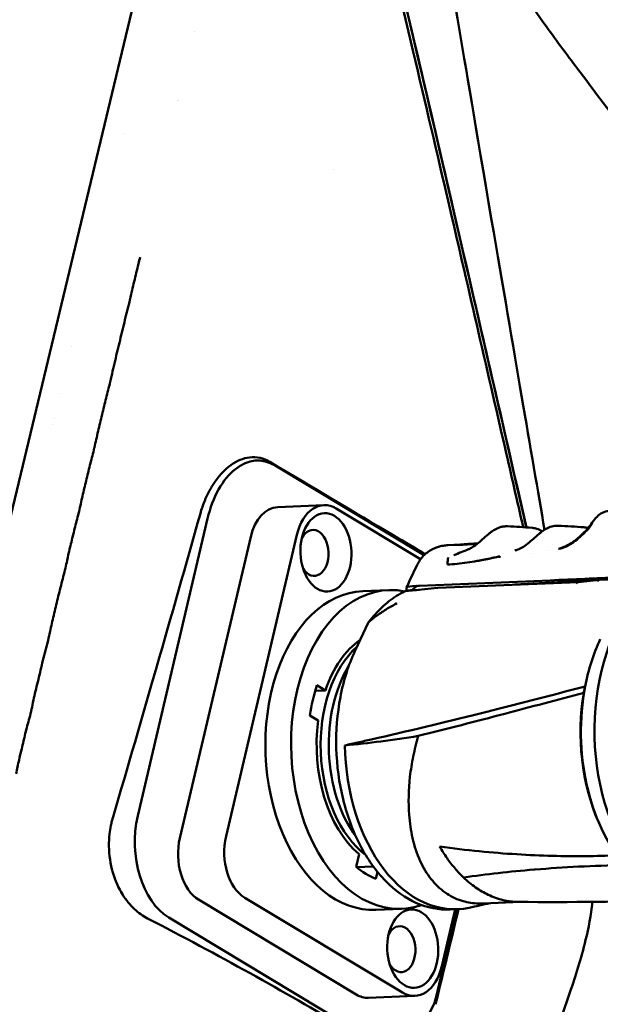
# Model space of a CAD drawing. Header units: millimetres. Extents: x 0 to 4686, y -120 to 1682.
# Tile 125 of 256: x 495 to 538, y 1357 to 1430. Entities that reach past the tile are written whole.
import ezdxf

# ---------------------------------------------------------------- set-up
doc = ezdxf.new("R2010")
doc.units = ezdxf.units.MM
doc.header["$LTSCALE"] = 2
doc.layers.add('Sichtbar (ISO)', color=7, linetype='Continuous', lineweight=50)

msp = doc.modelspace()

# ---------------------------------------------------------------- linework, layer by layer
at = {"layer": 'Sichtbar (ISO)'}
for p, q in [((504.3075, 1436.2478), (492.8209, 1388.401)), ((502.4138, 1421.6471), (502.4138, 1421.6471)), ((517.8625, 1418.939), (517.8626, 1418.9389)), ((497.6713, 1408.2451), (497.6713, 1408.2462)), ((497.0446, 1405.6379), (497.045, 1405.6379)), ((497.0675, 1405.7315), (497.0671, 1405.7315)), ((498.5248, 1405.8471), (498.5247, 1405.8471)), ((501.9791, 1405.8471), (501.978, 1405.8471)), ((497.6713, 1402.3566), (497.6713, 1402.3567)), ((495.8169, 1400.5297), (495.8174, 1400.5297)), ((497.2267, 1400.5297), (497.2267, 1400.5297)), ((495.7134, 1400.0994), (495.714, 1400.0994)), ((497.1218, 1400.0994), (497.1218, 1400.0994)), ((513.5518, 1397.0603), (524.5731, 1390.4278)), ((513.7542, 1393.9876), (517.1691, 1394.129)), ((524.3128, 1390.1306), (518.0778, 1393.8828)), ((503.402, 1371.1522), (508.5658, 1393.1279)), ((506.5135, 1369.4917), (511.7515, 1391.7829)), ((509.9285, 1369.6331), (515.1664, 1391.9243)), ((526.3609, 1391.1637), (526.8007, 1391.19)), ((527.2266, 1391.1398), (527.2266, 1391.1398)), ((527.2449, 1391.1897), (527.254, 1391.2145)), ((527.2494, 1391.1412), (527.2494, 1391.1412)), ((527.2675, 1391.1907), (527.2776, 1391.218)), ((527.3332, 1391.2219), (527.7144, 1391.2447)), ((528.6346, 1391.2882), (528.6347, 1391.2882)), ((528.6471, 1391.2987), (528.6469, 1391.2987)), ((528.6493, 1391.3007), (528.6494, 1391.3007)), ((526.7752, 1390.4354), (526.7748, 1390.4353)), ((532.579, 1390.5168), (532.579, 1390.5168)), ((533.7418, 1390.7541), (533.7418, 1390.7541)), ((524.0545, 1389.6996), (523.5028, 1388.5264)), ((525.9388, 1390.1425), (525.9385, 1390.1425)), ((523.2795, 1387.8523), (523.28, 1388.0378)), ((523.5028, 1388.5264), (523.5027, 1388.5262)), ((523.6813, 1387.812), (525.5689, 1388.0113)), ((524.2347, 1388.1652), (533.8862, 1388.5649)), ((525.588, 1388.0127), (535.9586, 1388.4421)), ((531.2469, 1388.247), (533.9925, 1388.3946)), ((536.7734, 1388.5254), (532.7565, 1388.3095)), ((537.5186, 1388.6016), (535.955, 1388.4418)), ((538.2845, 1388.6336), (537.5259, 1388.6022)), ((521.9328, 1387.847), (520.0356, 1387.7684)), ((523.2102, 1387.7623), (523.6112, 1387.8046)), ((523.6165, 1387.8182), (523.5005, 1387.812)), ((523.6194, 1387.8257), (523.61, 1387.8016)), ((523.6194, 1387.8257), (524.0003, 1387.8457)), ((523.6872, 1387.8406), (524.2269, 1387.8696)), ((524.1881, 1387.8555), (524.1882, 1387.8555)), ((524.4197, 1387.88), (524.4198, 1387.88)), ((519.4993, 1383.4245), (520.4399, 1385.4145)), ((496.8618, 1384.4879), (496.8618, 1384.4879)), ((496.6141, 1383.5026), (496.6135, 1383.5026)), ((496.4383, 1382.8331), (496.4419, 1382.8332)), ((517.2721, 1380.4279), (516.6534, 1380.8002)), ((517.2721, 1380.4279), (516.5274, 1380.3971)), ((495.5686, 1379.1107), (495.5687, 1379.1108)), ((516.1296, 1378.5711), (516.7483, 1378.1988)), ((495.4142, 1378.4548), (495.4141, 1378.4548)), ((537.4788, 1370.6607), (537.5571, 1370.4831)), ((528.9399, 1368.4986), (528.9399, 1368.4986)), ((529.9775, 1368.4077), (529.9775, 1368.4077)), ((519.7601, 1368.3094), (519.5401, 1367.3729)), ((536.9518, 1368.1744), (536.9518, 1368.1743)), ((519.5631, 1367.354), (520.8142, 1367.4058)), ((521.0126, 1366.4867), (521.132, 1366.9945)), ((519.555, 1357.9329), (507.8972, 1364.9485)), ((522.97, 1358.0743), (511.3121, 1365.09)), ((531.667, 1364.78), (528.9565, 1364.6678)), ((522.9093, 1364.2672), (521.0121, 1364.1887)), ((525.4906, 1357.8594), (526.9889, 1364.236)), ((526.8678, 1364.231), (525.8813, 1360.0328)), ((527.0221, 1364.2374), (526.4909, 1364.2154)), ((526.8684, 1364.2336), (526.8684, 1364.2333)), ((526.989, 1364.2361), (526.989, 1364.2364)), ((518.7879, 1355.7442), (505.6949, 1363.6235)), ((536.0883, 1361.6745), (536.0883, 1361.6745)), ((520.4637, 1357.6867), (523.8786, 1357.8281))]:
    msp.add_line(p, q, dxfattribs=at)
for centre, radius, start, end in [((507.6713, 1434.6471), 5.5, 268.91929, 268.919654), ((497.6713, 1419.1471), 10, 29.543881, 29.543968), ((525.6004, 1387.7129), 0.3, 92.371318, 96.026527), ((523.2417, 1387.4639), 0.3, 96.0263, 115.644324), ((520.7111, 1385.2863), 0.3, 143.002539, 154.70174)]:
    msp.add_arc(centre, radius, start, end, dxfattribs=at)
for centre, major_axis, ratio, start_param, end_param in [((512.1246, 1390.9863), (0.2516, 6.4388), 0.5942079, 5.9674224, 7.5382188), ((517.3139, 1390.632), (-0.1448, 3.497), 0.6504716, 5.8778628, 7.4486591), ((513.899, 1390.4906), (-0.1448, 3.497), 0.6504716, 0, 1.1654738), ((516.4033, 1390.5943), (0.0703, -1.6985), 0.6504716, 5.4403086, 10.2676547), ((536.7842, 1395.0571), (-6.8766, -4.0756), 0.3522521, 1.0343101, 1.034318), ((494.8127, 1391.0017), (59.9998, -0.1564), 0.0512851, 5.4217232, 5.5375557), ((522.4211, 1376.0571), (0.4882, -11.7899), 0.6504716, 2.9830961, 6.4781408), ((528.1277, 1388.0105), (-4.8601, 0.0127), 0.0512851, 5.7376457, 6.1968762), ((528.1155, 1383.3417), (-4.321, 4.6108), 0.4786067, 6.1832755, 6.3344194), ((524.2243, 1387.8138), (-0.5777, -0.0478), 0.6042218, 4.6444363, 4.9937098), ((494.407, 1390.8161), (-60.176, -0.2432), 0.0569448, 2.2884982, 2.3676725), ((535.9801, 1388.1428), (0.0215, -0.2993), 0.6355908, 3.1608247, 4.0147176), ((520.5239, 1375.9785), (-0.4882, 11.7899), 0.6504716, 0, 3.1415927), ((523.2417, 1387.4639), (-0.1325, 0.2692), 0.7300719, 6.2831659, 6.2832342), ((522.4211, 1376.0571), (-0.4882, 11.7899), 0.6504716, 6.1232015, 6.1232038), ((528.1271, 1387.7454), (-4.8603, -0.0192), 0.0569884, 5.8639785, 5.9716), ((523.9283, 1387.5364), (-0.5873, 0.0818), 0.4582945, 5.2092756, 5.347566), ((545.4976, 1377.0127), (0.5296, -12.789), 0.6504716, 3.6828582, 5.4688483), ((522.6174, 1376.0652), (-0.362, 8.7425), 0.6504716, 0.4925681, 2.650137), ((522.4211, 1376.0571), (0.3682, -8.8924), 0.6504716, 3.5373178, 4.1718231), ((543.9799, 1376.9499), (-0.4965, 11.9897), 0.6504716, 0.8923575, 1.2241419), ((523.268, 1376.0922), (0.3651, -8.8174), 0.6504716, 3.910301, 5.5144769), ((522.4211, 1376.0571), (0.4096, -9.8915), 0.6504716, 4.1855555, 4.4285773), ((543.9799, 1376.9499), (0.4965, -11.9897), 0.6504715, 4.3657345, 5.5917188), ((543.7143, 1376.9389), (-0.482, 11.64), 0.6504715, 1.2551527, 2.1133118), ((522.4211, 1376.0571), (0.3682, -8.8924), 0.6504716, 4.4423098, 5.7426194), ((526.5256, 1376.2271), (0.4965, -11.9897), 0.6504716, 4.6743884, 6.3973822), ((506.9607, 1369.0105), (-0.24, 5.795), 0.6504716, 1.1654738, 2.7362701), ((508.661, 1368.1993), (0.1448, -3.497), 0.6504716, 4.3070664, 5.8778628), ((512.076, 1368.3408), (-0.1448, 3.497), 0.6504716, 1.1654738, 2.7362701), ((522.4211, 1376.0571), (-0.3682, 8.8924), 0.6504716, 3.7080094, 3.7080208), ((525.926, 1376.2023), (-0.3693, 8.9174), 0.6504716, 3.6412586, 3.6412603), ((523.268, 1376.0922), (0.3651, -8.8174), 0.6504716, 5.8013902, 5.8014609), ((522.6174, 1376.0652), (0.362, -8.7425), 0.6504716, 5.9814279, 5.9814395), ((522.4211, 1376.0571), (0.4096, -9.8915), 0.6504716, 5.7563518, 5.9993737), ((522.4211, 1376.0571), (0.4882, -11.7899), 0.6504716, 0.2379095, 0.2379785), ((522.8232, 1361.2874), (0.0703, -1.6985), 0.6504716, 5.4403086, 10.2676547), ((523.7338, 1361.3251), (0.1448, -3.497), 0.6504716, 5.8778628, 7.4486591), ((520.0537, 1361.1312), (-3.8762, 5.674), 0.7079785, 2.1452923, 3.7160886), ((520.3189, 1361.1837), (0.1448, -3.497), 0.6504716, 5.8778628, 6.2831853)]:
    msp.add_ellipse(centre, major_axis=major_axis, ratio=ratio, start_param=start_param, end_param=end_param, dxfattribs=at)
for centre in [(517.3139, 1390.632), (523.7338, 1361.3251)]:
    msp.add_ellipse(centre, major_axis=(-0.12, 2.8975), ratio=0.6504716, dxfattribs=at)
for points, knots in [([(475.571, 1455.2223), (493.5377, 1452.5896), (504.4892, 1450.9756), (512.7188, 1449.5309), (514.1866, 1449.1981), (516.7722, 1447.8339), (517.5813, 1447.1781), (519.2814, 1445.1147), (519.8636, 1443.663), (520.9975, 1440.3908), (522.0302, 1436.2815), (527.7133, 1411.7719), (530.1174, 1401.3066), (532.1253, 1392.4813)], [0.000001, 0.000001, 0.000001, 0.000001, 5.4475866, 5.4475866, 8.8584414, 8.8584414, 11.0839934, 11.0839934, 14.4444599, 14.4444599, 21.911222, 21.911222, 25.8761143, 25.8761143, 25.8761143, 25.8761143]), ([(531.8935, 1392.4975), (531.4572, 1394.4134), (531.0092, 1396.3741), (529.2018, 1404.2717), (527.7241, 1410.6845), (525.5631, 1419.9981), (524.6505, 1423.9174), (521.8406, 1435.8763), (521.2349, 1438.3097), (520.0294, 1442.5631), (519.5383, 1443.9124), (518.2101, 1446.1906), (517.4913, 1446.9663), (515.7532, 1448.2822), (514.7276, 1448.7158), (513.2626, 1449.2254), (512.2341, 1449.498), (509.2646, 1450.0322), (508.5781, 1450.1504), (507.6349, 1450.3124), (506.9766, 1450.4239), (502.5022, 1451.1546), (497.2666, 1451.9559), (486.0648, 1453.6453), (479.2947, 1454.6575), (475.6293, 1455.2052)], [1.9729771, 1.9729771, 1.9729771, 1.9729771, 2.3191077, 2.3191077, 3.3683787, 3.3683787, 3.9601124, 3.9601124, 5.2581, 5.2581, 6.7495942, 6.7495942, 8.163472, 8.163472, 9.8795998, 9.8795998, 11.5951622, 11.5951622, 11.944986, 11.944986, 12.684735, 12.684735, 16.4201746, 16.4201746, 19.3278707, 19.3278707, 19.3278707, 19.3278707]), ([(551.4213, 1395.7721), (551.4201, 1396.6742), (551.4186, 1397.5764), (551.4075, 1398.4785), (551.4024, 1398.8942), (551.3953, 1399.31), (551.3838, 1399.7256), (551.3707, 1400.2009), (551.3519, 1400.676), (551.3236, 1401.1507), (551.2865, 1401.7734), (551.2329, 1402.3953), (551.148, 1403.0134), (551.0749, 1403.5455), (550.9786, 1404.0747), (550.846, 1404.5951), (550.7214, 1405.0842), (550.5648, 1405.5656), (550.3782, 1406.0347), (550.1757, 1406.5438), (549.938, 1407.0385), (549.6804, 1407.5223), (549.3782, 1408.0897), (549.0486, 1408.6421), (548.7037, 1409.1845), (548.0969, 1410.1386), (547.4427, 1411.0619), (546.7775, 1411.9769), (545.8597, 1413.2394), (544.921, 1414.4862), (543.9807, 1415.7319), (542.6661, 1417.4735), (541.3484, 1419.213), (540.0313, 1420.9529), (538.7187, 1422.6868), (537.4066, 1424.4211), (536.0982, 1426.1582), (535.2515, 1427.2822), (534.4064, 1428.4074), (533.5882, 1429.5522), (532.9784, 1430.4053), (532.3836, 1431.2693), (531.8297, 1432.1593), (531.3723, 1432.8944), (530.9428, 1433.6472), (530.5532, 1434.4202), (530.1548, 1435.2103), (529.7981, 1436.0216), (529.4962, 1436.8528), (529.1877, 1437.7021), (528.9364, 1438.5722), (528.7375, 1439.4535), (528.538, 1440.3374), (528.3911, 1441.2325), (528.2815, 1442.1318), (528.1696, 1443.0492), (528.0965, 1443.9709), (528.0458, 1444.8937), (528.0022, 1445.6877), (527.9751, 1446.4824), (527.9571, 1447.2774), (527.9238, 1448.7431), (527.9214, 1450.2095), (527.9213, 1451.6757)], [0, 0, 0, 0, 0.04297559, 0.04297559, 0.04297559, 0.06278076, 0.06278076, 0.06278076, 0.0854317, 0.0854317, 0.0854317, 0.11514694, 0.11514694, 0.11514694, 0.14072638, 0.14072638, 0.14072638, 0.16476834, 0.16476834, 0.16476834, 0.190854, 0.190854, 0.190854, 0.22144305, 0.22144305, 0.22144305, 0.27524796, 0.27524796, 0.27524796, 0.3494912, 0.3494912, 0.3494912, 0.45329026, 0.45329026, 0.45329026, 0.55673705, 0.55673705, 0.55673705, 0.62367313, 0.62367313, 0.62367313, 0.67355519, 0.67355519, 0.67355519, 0.71475576, 0.71475576, 0.71475576, 0.75686986, 0.75686986, 0.75686986, 0.79990096, 0.79990096, 0.79990096, 0.84305468, 0.84305468, 0.84305468, 0.88707708, 0.88707708, 0.88707708, 0.92495401, 0.92495401, 0.92495401, 0.99479833, 0.99479833, 0.99479833, 0.99479833]), ([(532.9213, 1452.0033), (532.9229, 1450.7264), (532.924, 1449.4495), (532.9434, 1448.1728), (532.9554, 1447.3814), (532.9744, 1446.5901), (533.0088, 1445.7994), (533.0403, 1445.0771), (533.0846, 1444.3552), (533.1509, 1443.6353), (533.2126, 1442.9665), (533.2932, 1442.2993), (533.4035, 1441.6366), (533.506, 1441.0201), (533.6343, 1440.4074), (533.7974, 1439.8042), (533.8876, 1439.4707), (533.9885, 1439.1401), (534.1004, 1438.8131), (534.2907, 1438.2567), (534.5128, 1437.7107), (534.7609, 1437.1775), (535.2886, 1436.0438), (535.9341, 1434.9674), (536.6265, 1433.9251), (537.0172, 1433.3369), (537.4229, 1432.7596), (537.8359, 1432.1868), (538.0999, 1431.8207), (538.3669, 1431.4565), (538.6353, 1431.0936), (538.9932, 1430.6099), (539.3536, 1430.1284), (539.7146, 1429.6473), (540.8276, 1428.1635), (541.9457, 1426.6829), (543.0657, 1425.2038), (545.2277, 1422.3487), (547.3965, 1419.4992), (549.5402, 1416.6306), (550.0538, 1415.9433), (550.566, 1415.2549), (551.0682, 1414.5592), (551.5059, 1413.9528), (551.9361, 1413.3409), (552.3527, 1412.7201), (552.7434, 1412.1381), (553.1221, 1411.5482), (553.4803, 1410.9454), (554.1338, 1409.8456), (554.7187, 1408.7026), (555.1638, 1407.5045), (555.3986, 1406.8723), (555.5945, 1406.2247), (555.7513, 1405.5689), (556.0437, 1404.3461), (556.2, 1403.0946), (556.2889, 1401.8404), (556.3376, 1401.1533), (556.366, 1400.4654), (556.3848, 1399.7772), (556.4212, 1398.4428), (556.4213, 1397.1072), (556.4213, 1395.7721)], [0, 0, 0, 0, 0.0608257, 0.0608257, 0.0608257, 0.0985275, 0.0985275, 0.0985275, 0.1329671, 0.1329671, 0.1329671, 0.1649618, 0.1649618, 0.1649618, 0.1947283, 0.1947283, 0.1947283, 0.2111858, 0.2111858, 0.2111858, 0.2391865, 0.2391865, 0.2391865, 0.2987194, 0.2987194, 0.2987194, 0.3323121, 0.3323121, 0.3323121, 0.3537806, 0.3537806, 0.3537806, 0.3823973, 0.3823973, 0.3823973, 0.4706436, 0.4706436, 0.4706436, 0.6409893, 0.6409893, 0.6409893, 0.6818033, 0.6818033, 0.6818033, 0.7173771, 0.7173771, 0.7173771, 0.750735, 0.750735, 0.750735, 0.8116004, 0.8116004, 0.8116004, 0.8437163, 0.8437163, 0.8437163, 0.9035957, 0.9035957, 0.9035957, 0.9364005, 0.9364005, 0.9364005, 1, 1, 1, 1]), ([(533.4764, 1392.3029), (532.5015, 1397.9906), (531.2312, 1405.4021), (527.1303, 1429.5105), (526.9816, 1430.7118), (524.398, 1444.9821)], [-7.3364254, -7.3364254, -7.3364254, -7.3364254, -4.3507054, -4.3507054, -0.0000015, -0.0000015, -0.0000015, -0.0000015]), ([(523.4724, 1430.0086), (524.2492, 1426.729), (525.0799, 1423.141), (528.2075, 1409.6188), (530.319, 1400.4653), (532.1329, 1392.483)], [-2.3649551, -2.3649551, -2.3649551, -2.3649551, -1.7095433, -1.7095433, -0.863686, -0.863686, -0.863686, -0.863686]), ([(502.8362, 1409.3668), (502.9447, 1409.8187), (503.1366, 1410.6678), (503.3909, 1411.7034), (503.5363, 1412.3088), (503.5767, 1412.4766)], [0.594822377, 0.594822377, 0.594822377, 0.594822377, 0.601351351, 0.608108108, 0.610730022, 0.610730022, 0.610730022, 0.610730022]), ([(501.3768, 1403.2909), (501.486, 1403.7451), (501.7301, 1404.8422), (502.0974, 1406.3268), (502.4527, 1407.8318), (502.7157, 1408.8664), (502.8324, 1409.3511), (502.8362, 1409.3668)], [0.567702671, 0.567702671, 0.567702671, 0.567702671, 0.574324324, 0.581081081, 0.587837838, 0.594594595, 0.594822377, 0.594822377, 0.594822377, 0.594822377]), ([(500.1971, 1398.3784), (500.2911, 1398.77), (500.4673, 1399.6096), (500.7699, 1400.8133), (501.0626, 1402.0736), (501.2613, 1402.8107), (501.3746, 1403.2816), (501.3768, 1403.2909)], [0.540625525, 0.540625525, 0.540625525, 0.540625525, 0.547297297, 0.554054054, 0.560810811, 0.567567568, 0.567702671, 0.567702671, 0.567702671, 0.567702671]), ([(499.0999, 1393.809), (499.19, 1394.184), (499.3413, 1394.9418), (499.6293, 1396.0746), (499.8934, 1397.2286), (500.0993, 1397.9721), (500.1959, 1398.3734), (500.1971, 1398.3784)], [0.513576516, 0.513576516, 0.513576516, 0.513576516, 0.52027027, 0.527027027, 0.533783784, 0.540540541, 0.540625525, 0.540625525, 0.540625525, 0.540625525]), ([(513.1757, 1397.324), (512.9415, 1397.4642), (512.6971, 1397.5623), (512.1911, 1397.6748), (511.9314, 1397.6872), (511.197, 1397.6016), (510.7284, 1397.406), (509.7972, 1396.7393), (509.3495, 1396.2456), (508.7369, 1395.2823), (508.5312, 1394.8811), (508.2314, 1394.1482), (508.1224, 1393.831), (508.03, 1393.5036)], [0.000001, 0.000001, 0.000001, 0.000001, 0.1185956, 0.1185956, 0.23924197, 0.23924197, 0.4589286, 0.4589286, 0.70360341, 0.70360341, 0.85240811, 0.85240811, 0.95779494, 0.95779494, 0.95779494, 0.95779494]), ([(524.6621, 1390.5107), (523.9535, 1390.9265), (523.1605, 1391.393), (519.4074, 1393.6071), (516.3329, 1395.435), (513.1757, 1397.324)], [0.47448249, 0.47448249, 0.47448249, 0.47448249, 0.65126932, 0.65126932, 1.22771204, 1.22771204, 1.22771204, 1.22771204]), ([(498.023, 1389.3226), (498.118, 1389.7183), (498.2493, 1390.4122), (498.5391, 1391.5433), (498.7933, 1392.667), (499.0072, 1393.4233), (499.0991, 1393.8054), (499.0999, 1393.809)], [0.486538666, 0.486538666, 0.486538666, 0.486538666, 0.493243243, 0.5, 0.506756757, 0.513513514, 0.513576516, 0.513576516, 0.513576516, 0.513576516]), ([(508.03, 1393.5036), (506.9601, 1389.7121), (505.8821, 1385.9179), (503.7732, 1378.5777), (502.6503, 1374.706), (501.5762, 1371.0766)], [0.000001, 0.000001, 0.000001, 0.000001, 1.2242969, 1.2242969, 2.3687338, 2.3687338, 2.3687338, 2.3687338]), ([(536.9171, 1392.7277), (537.029, 1392.8903), (537.1472, 1393.0444), (537.3868, 1393.3039), (537.511, 1393.4141), (537.7876, 1393.5947), (537.9464, 1393.66), (538.1755, 1393.6942), (538.2444, 1393.6973), (538.3127, 1393.693)], [0, 0, 0, 0, 0.06005588, 0.06005588, 0.11833037, 0.11833037, 0.18428873, 0.18428873, 0.21218576, 0.21218576, 0.21218576, 0.21218576]), ([(529.5762, 1392.171), (529.7776, 1392.3138), (529.9807, 1392.4247), (530.2793, 1392.5201), (530.3737, 1392.5409), (530.468, 1392.5522)], [0, 0, 0, 0, 0.08673178, 0.08673178, 0.12628469, 0.12628469, 0.12628469, 0.12628469]), ([(533.214, 1392.1196), (533.4039, 1392.2662), (533.5932, 1392.3869), (533.9308, 1392.5338), (534.0806, 1392.5763), (534.2301, 1392.5943)], [0, 0, 0, 0, 0.08162815, 0.08162815, 0.14433343, 0.14433343, 0.14433343, 0.14433343]), ([(534.8053, 1390.9977), (535.0491, 1391.0852), (535.2973, 1391.2139), (535.7718, 1391.5305), (536.0016, 1391.7237), (536.4751, 1392.1723), (536.7189, 1392.4401), (536.9171, 1392.7277)], [0, 0, 0, 0, 0.08833056, 0.08833056, 0.17778117, 0.17778117, 0.2842165, 0.2842165, 0.2842165, 0.2842165]), ([(536.4347, 1392.0897), (536.4708, 1392.1256), (536.6837, 1392.3423), (536.8548, 1392.5453), (536.9762, 1392.7154)], [0.70059811, 0.70059811, 0.70059811, 0.70059811, 0.75, 1, 1, 1, 1]), ([(528.1502, 1391.0123), (528.2951, 1391.1036), (528.4413, 1391.2149), (528.7217, 1391.4486), (528.8594, 1391.5726), (529.1329, 1391.8161), (529.2711, 1391.9369), (529.4631, 1392.0883), (529.5198, 1392.131), (529.5762, 1392.171)], [0, 0, 0, 0, 0.05538367, 0.05538367, 0.10990472, 0.10990472, 0.16766302, 0.16766302, 0.19198691, 0.19198691, 0.19198691, 0.19198691]), ([(531.9083, 1391.0442), (532.053, 1391.1357), (532.1988, 1391.2473), (532.4786, 1391.4813), (532.616, 1391.6056), (532.8521, 1391.8169), (532.9541, 1391.9074), (533.0544, 1391.9911)], [0, 0, 0, 0, 0.05533652, 0.05533652, 0.10983752, 0.10983752, 0.15246989, 0.15246989, 0.15246989, 0.15246989]), ([(535.8532, 1391.5722), (535.89, 1391.601), (536.0902, 1391.7624), (536.2883, 1391.9438), (536.4347, 1392.0897)], [0.45490175, 0.45490175, 0.45490175, 0.45490175, 0.5, 0.70059811, 0.70059811, 0.70059811, 0.70059811]), ([(524.0545, 1389.6996), (524.1697, 1389.9446), (524.3271, 1390.1734), (524.698, 1390.56), (524.9154, 1390.7238), (525.2588, 1390.9068), (525.3746, 1390.9577), (525.5883, 1391.034), (525.6872, 1391.0625), (525.9175, 1391.1162), (526.0426, 1391.1347), (526.2265, 1391.1544), (526.2936, 1391.1597), (526.3609, 1391.1637)], [0, 0, 0, 0, 0.0812732, 0.0812732, 0.16104624, 0.16104624, 0.19928356, 0.19928356, 0.23158165, 0.23158165, 0.27830686, 0.27830686, 0.30741259, 0.30741259, 0.30741259, 0.30741259]), ([(527.084, 1391.1843), (527.0778, 1391.1846), (527.0716, 1391.1849), (526.9611, 1391.1898), (526.8489, 1391.1923), (526.7689, 1391.1886), (526.7867, 1391.1846), (526.9127, 1391.1817), (526.9985, 1391.1818), (527.2266, 1391.1883), (527.3671, 1391.1946), (527.5296, 1391.2044)], [0.4354972, 0.4354972, 0.4354972, 0.4354972, 0.44130067, 0.44130067, 0.54093768, 0.54093768, 0.62428917, 0.62428917, 0.68836191, 0.68836191, 0.75244935, 0.75244935, 0.75244935, 0.75244935]), ([(527.2771, 1391.2168), (527.27, 1391.2163), (527.2644, 1391.2158), (527.2571, 1391.2151), (527.255, 1391.2149), (527.2541, 1391.2146), (527.254, 1391.2146), (527.254, 1391.2145)], [0.0447379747, 0.0447379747, 0.0447379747, 0.0447379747, 0.0491410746, 0.0491410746, 0.0529392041, 0.0529392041, 0.0539008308, 0.0539008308, 0.0539008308, 0.0539008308]), ([(527.2824, 1391.218), (527.2766, 1391.2178), (527.2761, 1391.2179), (527.2799, 1391.2183), (527.2837, 1391.2187), (527.2921, 1391.2193), (527.3045, 1391.2201), (527.3106, 1391.2205), (527.3178, 1391.221), (527.3257, 1391.2215), (527.3282, 1391.2216), (527.3307, 1391.2218), (527.3333, 1391.2219)], [0, 0, 0, 0, 0.25, 0.25, 0.25, 0.5, 0.5, 0.5, 0.62454893, 0.62454893, 0.62454893, 0.66287681, 0.66287681, 0.66287681, 0.66287681]), ([(528.5318, 1391.2908), (528.4425, 1391.2846), (528.355, 1391.2784), (528.1072, 1391.2614), (527.9559, 1391.2513), (527.6884, 1391.2353), (527.5736, 1391.2294), (527.3905, 1391.2214), (527.3231, 1391.2193), (527.2824, 1391.218)], [0.02535562, 0.02535562, 0.02535562, 0.02535562, 0.05297606, 0.05297606, 0.1059341, 0.1059341, 0.15874889, 0.15874889, 0.21155721, 0.21155721, 0.21155721, 0.21155721]), ([(527.5296, 1391.2044), (527.692, 1391.2141), (527.8744, 1391.2272), (528.2147, 1391.2538), (528.3642, 1391.266), (528.5168, 1391.2786)], [0.000001, 0.000001, 0.000001, 0.000001, 0.06421662, 0.06421662, 0.11098349, 0.11098349, 0.11098349, 0.11098349]), ([(527.7144, 1391.2447), (527.7299, 1391.2456), (527.7467, 1391.2466), (527.765, 1391.2477), (527.7951, 1391.2494), (527.8289, 1391.2514), (527.8662, 1391.2535), (527.9035, 1391.2557), (527.9442, 1391.258), (527.9879, 1391.2606), (528.0317, 1391.2632), (528.0785, 1391.266), (528.1279, 1391.269), (528.1773, 1391.272), (528.2293, 1391.2752), (528.2833, 1391.2785), (528.3373, 1391.2818), (528.3934, 1391.2852), (528.451, 1391.2887), (528.4789, 1391.2904), (528.5071, 1391.2922), (528.5356, 1391.2939)], [0.0491081, 0.0491081, 0.0491081, 0.0491081, 0.12500003, 0.12500003, 0.12500003, 0.25000003, 0.25000003, 0.25000003, 0.37500002, 0.37500002, 0.37500002, 0.50000002, 0.50000002, 0.50000002, 0.62500001, 0.62500001, 0.62500001, 0.75000001, 0.75000001, 0.75000001, 0.81044736, 0.81044736, 0.81044736, 0.81044736]), ([(534.7692, 1390.9495), (534.7646, 1390.9482), (534.76, 1390.9469), (534.7555, 1390.9457), (534.7285, 1390.9384), (534.7029, 1390.9329), (534.679, 1390.9287), (534.678, 1390.9285), (534.6771, 1390.9283), (534.6761, 1390.9282), (534.6517, 1390.924), (534.6291, 1390.9211), (534.6091, 1390.9184), (534.6056, 1390.9179), (534.6021, 1390.9175), (534.5987, 1390.917), (534.5781, 1390.9142), (534.5606, 1390.9112), (534.5457, 1390.9064), (534.5447, 1390.9061), (534.5438, 1390.9058), (534.5429, 1390.9055)], [0, 0, 0, 0, 0.04628446, 0.04628446, 0.04628446, 0.3218495, 0.3218495, 0.3218495, 0.33333333, 0.33333333, 0.33333333, 0.61673789, 0.61673789, 0.61673789, 0.66666667, 0.66666667, 0.66666667, 0.97131755, 0.97131755, 0.97131755, 0.9904682, 0.9904682, 0.9904682, 0.9904682]), ([(534.7692, 1390.9495), (534.7708, 1390.95), (534.774, 1390.9505), (534.7789, 1390.9527), (534.7823, 1390.9549), (534.7841, 1390.9557)], [0, 0, 0, 0, 0.33333333, 0.66666667, 0.99999215, 0.99999215, 0.99999215, 0.99999215]), ([(535.329, 1391.208), (535.3406, 1391.215), (535.5076, 1391.3161), (535.6864, 1391.4409), (535.8532, 1391.5722)], [0.23463639, 0.23463639, 0.23463639, 0.23463639, 0.25, 0.45490175, 0.45490175, 0.45490175, 0.45490175]), ([(526.3474, 1390.2439), (526.3442, 1390.2147), (526.3342, 1390.1374), (526.3213, 1390.0102), (526.3052, 1389.8669), (526.2951, 1389.7715), (526.2902, 1389.7266)], [0, 0, 0, 0, 0.1693267, 0.4460185, 0.7397287, 1, 1, 1, 1]), ([(529.3774, 1390.1678), (529.4321, 1390.1812), (529.4865, 1390.1939), (529.6273, 1390.2258), (529.7203, 1390.2459), (529.9822, 1390.3014), (530.0644, 1390.3169), (530.1276, 1390.3257), (530.1424, 1390.3271), (530.1543, 1390.3264), (530.1569, 1390.326), (530.1594, 1390.3249), (530.1601, 1390.3245), (530.1606, 1390.3237), (530.1608, 1390.3234), (530.1609, 1390.3228), (530.1609, 1390.3226), (530.1609, 1390.3222)], [-0.012720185, -0.012720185, -0.012720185, -0.012720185, -0.011200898, -0.011200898, -0.008872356, -0.008872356, -0.003607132, -0.003607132, -0.001297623, -0.001297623, -0.000547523, -0.000547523, -0.000241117, -0.000241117, -0.000114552, -0.000114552, -0.000002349, -0.000002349, -0.000002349, -0.000002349]), ([(530.1609, 1390.3222), (530.1597, 1390.313), (530.1585, 1390.3038), (530.1572, 1390.2945), (530.1559, 1390.2852), (530.1545, 1390.2758), (530.1531, 1390.2664), (530.1517, 1390.257), (530.1503, 1390.2476), (530.1489, 1390.2381)], [0, 0, 0, 0, 0.3333333, 0.3333333, 0.3333333, 0.6666667, 0.6666667, 0.6666667, 1, 1, 1, 1]), ([(526.2902, 1389.7266), (526.5311, 1389.7434), (527.0154, 1389.7866), (527.7487, 1389.8768), (528.2416, 1389.9543), (528.4891, 1389.9975)], [0, 0, 0, 0, 0.33333333, 0.66666667, 0.99998972, 0.99998972, 0.99998972, 0.99998972]), ([(528.4891, 1389.9975), (528.5683, 1390.0113), (528.6475, 1390.0254), (528.806, 1390.054), (528.8853, 1390.0685), (528.9646, 1390.0832)], [-0.06041047, -0.06041047, -0.06041047, -0.06041047, -0.030202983, -0.030202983, -0.000000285, -0.000000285, -0.000000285, -0.000000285]), ([(529.2399, 1390.1346), (529.1943, 1390.126), (529.1485, 1390.1174), (529.0568, 1390.1002), (529.0106, 1390.0917), (528.9646, 1390.0832)], [0.000000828, 0.000000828, 0.000000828, 0.000000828, 0.01734953, 0.01734953, 0.034853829, 0.034853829, 0.034853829, 0.034853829]), ([(529.3774, 1390.1678), (529.3716, 1390.1665), (529.3661, 1390.1651), (529.3608, 1390.1638), (529.3554, 1390.1625), (529.3503, 1390.1612), (529.3453, 1390.16), (529.3403, 1390.1588), (529.3355, 1390.1576), (529.3309, 1390.1565), (529.3262, 1390.1553), (529.3218, 1390.1542), (529.3175, 1390.1532), (529.3132, 1390.1521), (529.309, 1390.1511), (529.305, 1390.1501), (529.301, 1390.1491), (529.2971, 1390.1481), (529.2934, 1390.1472), (529.2897, 1390.1463), (529.2861, 1390.1454), (529.2826, 1390.1445), (529.2792, 1390.1437), (529.2758, 1390.1429), (529.2726, 1390.1421), (529.2694, 1390.1413), (529.2663, 1390.1406), (529.2634, 1390.1398), (529.2604, 1390.1391), (529.2576, 1390.1385), (529.2548, 1390.1378), (529.2521, 1390.1372), (529.2495, 1390.1366), (529.247, 1390.136), (529.2445, 1390.1355), (529.2421, 1390.135), (529.2399, 1390.1346)], [0, 0, 0, 0, 0.08333333, 0.08333333, 0.08333333, 0.16666667, 0.16666667, 0.16666667, 0.25, 0.25, 0.25, 0.33333333, 0.33333333, 0.33333333, 0.41666667, 0.41666667, 0.41666667, 0.5, 0.5, 0.5, 0.58333333, 0.58333333, 0.58333333, 0.66666667, 0.66666667, 0.66666667, 0.75, 0.75, 0.75, 0.83333333, 0.83333333, 0.83333333, 0.91666667, 0.91666667, 0.91666667, 0.99989605, 0.99989605, 0.99989605, 0.99989605]), ([(496.8163, 1384.2932), (496.9229, 1384.7376), (497.0644, 1385.4928), (497.3904, 1386.7663), (497.6716, 1388.0121), (497.9256, 1388.9173), (498.0223, 1389.3195), (498.023, 1389.3226)], [0.459502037, 0.459502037, 0.459502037, 0.459502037, 0.466216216, 0.472972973, 0.47972973, 0.486486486, 0.486538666, 0.486538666, 0.486538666, 0.486538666]), ([(523.9734, 1388.1507), (523.9843, 1388.1516), (523.9955, 1388.1512), (524.0165, 1388.1466), (524.0268, 1388.1426), (524.0362, 1388.1358)], [0.000001, 0.000001, 0.000001, 0.000001, 0.006296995, 0.006296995, 0.012034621, 0.012034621, 0.012034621, 0.012034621]), ([(532.8825, 1388.3147), (533.3058, 1388.3371), (533.729, 1388.3593), (534.9754, 1388.4246), (535.7994, 1388.4675), (536.6234, 1388.5101)], [0.50622138, 0.50622138, 0.50622138, 0.50622138, 0.67271411, 0.67271411, 0.99685235, 0.99685235, 0.99685235, 0.99685235]), ([(537.3841, 1388.4845), (537.3954, 1388.5099), (537.4095, 1388.5322), (537.4255, 1388.5502), (537.4416, 1388.5682), (537.4597, 1388.5819), (537.4789, 1388.5907), (537.4941, 1388.5976), (537.5099, 1388.6015), (537.5259, 1388.6022)], [0, 0, 0, 0, 0.33333333, 0.33333333, 0.33333333, 0.66666667, 0.66666667, 0.66666667, 0.9292073, 0.9292073, 0.9292073, 0.9292073]), ([(523.1092, 1387.7331), (522.9132, 1387.6366), (522.7203, 1387.5284), (522.342, 1387.2894), (522.1565, 1387.1586), (521.794, 1386.8755), (521.6171, 1386.7232), (521.2725, 1386.3981), (521.105, 1386.2252), (520.7807, 1385.8607), (520.6239, 1385.669), (520.4727, 1385.4684)], [5.05987188, 5.05987188, 5.05987188, 5.05987188, 5.13797039, 5.13797039, 5.2160689, 5.2160689, 5.2941674, 5.2941674, 5.37226591, 5.37226591, 5.4501656, 5.4501656, 5.4501656, 5.4501656]), ([(523.2852, 1387.8455), (523.2957, 1387.8399), (523.3107, 1387.835), (523.3301, 1387.8306), (523.3496, 1387.8263), (523.3736, 1387.8226), (523.402, 1387.8195), (523.4305, 1387.8164), (523.4633, 1387.8139), (523.5005, 1387.812)], [0, 0, 0, 0, 0.3333333, 0.3333333, 0.3333333, 0.6666667, 0.6666667, 0.6666667, 1, 1, 1, 1]), ([(522.5678, 1386.8681), (522.3849, 1386.7739), (522.1811, 1386.6625), (521.9804, 1386.5445), (521.9272, 1386.5132), (521.8742, 1386.4815), (521.8219, 1386.4497), (521.7492, 1386.4054), (521.6777, 1386.3608), (521.6079, 1386.3162), (521.5609, 1386.2861), (521.5147, 1386.2561), (521.4694, 1386.2261), (521.4139, 1386.1894), (521.3597, 1386.1529), (521.3072, 1386.1168)], [0.52327687, 0.52327687, 0.52327687, 0.52327687, 0.63665356, 0.63665356, 0.63665356, 0.66666667, 0.66666667, 0.66666667, 0.70833333, 0.70833333, 0.70833333, 0.73638868, 0.73638868, 0.73638868, 0.77083333, 0.77083333, 0.77083333, 0.77083333]), ([(521.3072, 1386.1168), (521.212, 1386.0513), (521.1224, 1385.9873), (521.0401, 1385.9264), (520.9852, 1385.8858), (520.9335, 1385.8466), (520.8848, 1385.8088), (520.8665, 1385.7946), (520.8487, 1385.7806), (520.8313, 1385.7668), (520.8007, 1385.7427), (520.7715, 1385.7191), (520.7433, 1385.6961), (520.7147, 1385.6727), (520.6873, 1385.6499), (520.6611, 1385.6276), (520.61, 1385.5843), (520.5632, 1385.5431), (520.5204, 1385.5038)], [0.77083333, 0.77083333, 0.77083333, 0.77083333, 0.83333333, 0.83333333, 0.83333333, 0.875, 0.875, 0.875, 0.890625, 0.890625, 0.890625, 0.91796875, 0.91796875, 0.91796875, 0.94581371, 0.94581371, 0.94581371, 1, 1, 1, 1]), ([(495.4775, 1378.7087), (495.578, 1379.1275), (495.7516, 1380.0333), (496.102, 1381.403), (496.4173, 1382.8014), (496.7074, 1383.8399), (496.8156, 1384.2904), (496.8163, 1384.2932)], [0.432432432, 0.432432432, 0.432432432, 0.432432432, 0.439189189, 0.445945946, 0.452702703, 0.459459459, 0.459502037, 0.459502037, 0.459502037, 0.459502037]), ([(526.4909, 1364.2154), (525.6587, 1364.1809), (524.819, 1364.3468), (523.2016, 1365.0607), (522.4253, 1365.6146), (521.0087, 1367.0605), (520.3712, 1367.9592), (519.307, 1370.0062), (518.8815, 1371.1554), (518.2859, 1373.5847), (518.1159, 1374.8642), (518.0473, 1377.4253), (518.1487, 1378.7064), (518.6138, 1381.1431), (518.9776, 1382.2982), (519.4703, 1383.3629), (519.4847, 1383.3938), (519.4993, 1383.4245)], [4.6448154, 4.6448154, 4.6448154, 4.6448154, 4.9543993, 4.9543993, 5.2697291, 5.2697291, 5.5915479, 5.5915479, 5.9149044, 5.9149044, 6.2380947, 6.2380947, 6.5611422, 6.5611422, 6.8843712, 6.8843712, 6.8940505, 6.8940505, 6.8940505, 6.8940505]), ([(536.4761, 1380.7197), (533.861, 1380.0316), (531.2607, 1379.3604), (526.0075, 1378.0459), (523.336, 1377.4016), (520.663, 1376.7953)], [0.000001, 0.000001, 0.000001, 0.000001, 1.0066449, 1.0066449, 2.0828075, 2.0828075, 2.0828075, 2.0828075]), ([(536.3672, 1380.2542), (536.3847, 1380.3321), (536.4025, 1380.4098), (536.4389, 1380.5649), (536.4574, 1380.6424), (536.4761, 1380.7197)], [-0.061594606, -0.061594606, -0.061594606, -0.061594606, -0.030797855, -0.030797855, -0.000001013, -0.000001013, -0.000001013, -0.000001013]), ([(524.1389, 1377.0558), (526.2598, 1377.5856), (528.3826, 1378.1335), (532.4547, 1379.2037), (534.4027, 1379.7239), (536.3672, 1380.2542)], [-1.6057604, -1.6057604, -1.6057604, -1.6057604, -0.7596084, -0.7596084, -0.000001, -0.000001, -0.000001, -0.000001]), ([(518.7134, 1376.3599), (519.6052, 1376.4431), (520.4916, 1376.541), (522.3019, 1376.772), (523.2209, 1376.9058), (524.1389, 1377.0558)], [-0.68843797, -0.68843797, -0.68843797, -0.68843797, -0.35180173, -0.35180173, -0.00002346, -0.00002346, -0.00002346, -0.00002346]), ([(518.7134, 1376.3599), (519.0361, 1376.4308), (519.3589, 1376.5023), (520.0088, 1376.6474), (520.3358, 1376.721), (520.663, 1376.7953)], [-0.25967636, -0.25967636, -0.25967636, -0.25967636, -0.13057272, -0.13057272, -0.000001, -0.000001, -0.000001, -0.000001]), ([(528.9565, 1364.6677), (528.7823, 1364.6605), (528.61, 1364.6622), (528.0512, 1364.6969), (527.6751, 1364.7668), (526.8909, 1365.0196), (526.4963, 1365.219), (525.7506, 1365.7467), (525.397, 1366.0813), (524.7752, 1366.8653), (524.5104, 1367.311), (524.0496, 1368.3265), (523.8551, 1368.8984), (523.5911, 1370.0604), (523.5121, 1370.6316), (523.4056, 1372.1219), (523.4153, 1373.0639), (523.5866, 1374.5391), (523.6703, 1375.0403), (523.8752, 1376.0449), (523.9955, 1376.5507), (524.1389, 1377.0558)], [1.8353836, 1.8353836, 1.8353836, 1.8353836, 1.9151618, 1.9151618, 2.0966571, 2.0966571, 2.3120567, 2.3120567, 2.5345659, 2.5345659, 2.7579558, 2.7579558, 2.9931482, 2.9931482, 3.1998931, 3.1998931, 3.5123373, 3.5123373, 3.6707444, 3.6707444, 3.8303956, 3.8303956, 3.8303956, 3.8303956]), ([(501.5762, 1371.0766), (501.5451, 1370.9718), (501.5164, 1370.8658), (501.4637, 1370.6517), (501.4397, 1370.5436), (501.3772, 1370.2282), (501.3449, 1370.0189), (501.2885, 1369.5069), (501.2735, 1369.203), (501.2846, 1368.2373), (501.3798, 1367.5821), (501.7313, 1366.3638), (501.9787, 1365.8075), (502.5444, 1364.9086), (502.8396, 1364.5498), (503.4669, 1363.9657), (503.7926, 1363.7347), (504.1333, 1363.5588)], [0.000001, 0.000001, 0.000001, 0.000001, 0.03385315, 0.03385315, 0.06771506, 0.06771506, 0.13184064, 0.13184064, 0.22311381, 0.22311381, 0.42159129, 0.42159129, 0.61263046, 0.61263046, 0.76953277, 0.76953277, 0.91503663, 0.91503663, 0.91503663, 0.91503663]), ([(527.487, 1366.5857), (527.2721, 1366.7898), (527.0647, 1367.0111), (526.8607, 1367.252), (526.6567, 1367.493), (526.4564, 1367.754), (526.2658, 1368.0254), (526.0751, 1368.2968), (525.894, 1368.5781), (525.7233, 1368.8705)], [0.00001329, 0.00001329, 0.00001329, 0.00001329, 0.33333333, 0.33333333, 0.33333333, 0.66666667, 0.66666667, 0.66666667, 1, 1, 1, 1]), ([(525.7233, 1368.8705), (526.718, 1368.7346), (528.6637, 1368.5071), (531.4616, 1368.2861), (534.065, 1368.1728), (536.4944, 1368.1538), (538.0636, 1368.1985), (538.8231, 1368.2339)], [0, 0, 0, 0, 0.2, 0.4, 0.6, 0.8, 0.99476372, 0.99476372, 0.99476372, 0.99476372]), ([(532.7356, 1367.1754), (532.7229, 1367.1744), (532.7102, 1367.1734), (531.7995, 1367.0981), (530.9196, 1367.0125), (529.1887, 1366.8181), (528.3391, 1366.7091), (527.5006, 1366.5877), (527.4938, 1366.5867), (527.487, 1366.5857)], [-0.77267399, -0.77267399, -0.77267399, -0.77267399, -0.76728644, -0.76728644, -0.38522875, -0.38522875, 0, 0, 0.00316711, 0.00316711, 0.00316711, 0.00316711]), ([(539.3892, 1367.5081), (538.2335, 1367.4845), (537.1004, 1367.445), (534.8944, 1367.3347), (533.8222, 1367.2644), (532.7609, 1367.1775), (532.7482, 1367.1765), (532.7356, 1367.1754)], [0.00003749, 0.00003749, 0.00003749, 0.00003749, 0.45139008, 0.45139008, 0.89667995, 0.89667995, 0.9020626, 0.9020626, 0.9020626, 0.9020626]), ([(529.3118, 1365.3102), (528.9934, 1365.4612), (528.6838, 1365.6438), (528.0704, 1366.0727), (527.7714, 1366.3156), (527.487, 1366.5857)], [-0.30274945, -0.30274945, -0.30274945, -0.30274945, -0.15161812, -0.15161812, 0, 0, 0, 0]), ([(537.0085, 1364.7866), (536.9065, 1363.8008), (536.7279, 1362.8575), (536.1839, 1360.5951), (535.7727, 1359.3172), (534.3049, 1354.9876), (533.1977, 1352.0304), (530.58, 1344.5615), (529.0464, 1340.0798), (526.3174, 1332.2589), (525.0827, 1329.0027), (523.3317, 1323.7), (522.7761, 1321.6922), (522.1124, 1317.6454), (522.0679, 1315.6697), (522.0007, 1313.0378), (521.9871, 1312.3425), (521.9755, 1311.6471)], [0.08432, 0.08432, 0.08432, 0.08432, 0.4031722, 0.4031722, 0.8931918, 0.8931918, 2.1051313, 2.1051313, 3.8751134, 3.8751134, 5.1847545, 5.1847545, 5.8649351, 5.8649351, 6.4464835, 6.4464835, 6.6551882, 6.6551882, 6.6551882, 6.6551882]), ([(531.5424, 1364.781), (531.5372, 1364.7811), (531.532, 1364.7811), (531.1512, 1364.7856), (530.7819, 1364.8324), (530.04, 1365.01), (529.6705, 1365.1401), (529.3118, 1365.3102)], [-0.34397218, -0.34397218, -0.34397218, -0.34397218, -0.34159674, -0.34159674, -0.17128336, -0.17128336, -0.000001, -0.000001, -0.000001, -0.000001]), ([(504.1333, 1363.5588), (506.7264, 1362.2203), (509.2564, 1360.8664), (514.1367, 1358.1577), (516.4846, 1356.8051), (518.7553, 1355.4468)], [0.0000042, 0.0000042, 0.0000042, 0.0000042, 1.1075434, 1.1075434, 2.204793, 2.204793, 2.204793, 2.204793])]:
    msp.add_open_spline(points, degree=3, knots=knots, dxfattribs=at)
for points in [[(530.4679, 1392.5522), (530.5582, 1392.563), (530.6486, 1392.5664), (530.7382, 1392.5624)], [(530.7382, 1392.5624), (531.0415, 1392.5487), (531.3443, 1392.532), (531.6468, 1392.5131)], [(531.6468, 1392.5131), (531.9494, 1392.4943), (532.2517, 1392.4732), (532.5539, 1392.4491)], [(532.5539, 1392.4491), (532.6432, 1392.442), (532.7319, 1392.4274), (532.8188, 1392.4055)], [(532.8188, 1392.4055), (532.9456, 1392.3734), (533.069, 1392.3225), (533.1831, 1392.2541)], [(534.2301, 1392.5943), (534.3184, 1392.6049), (534.4069, 1392.6083), (534.4946, 1392.6046)], [(534.4946, 1392.6046), (534.811, 1392.5911), (535.1269, 1392.574), (535.4424, 1392.5543)], [(535.4424, 1392.5543), (535.758, 1392.5346), (536.0733, 1392.5124), (536.3884, 1392.4865)], [(536.3884, 1392.4865), (536.4759, 1392.4793), (536.5627, 1392.4649), (536.6479, 1392.4434)], [(536.6479, 1392.4434), (536.6627, 1392.4396), (536.6774, 1392.4356), (536.6921, 1392.4314)], [(533.0544, 1391.9911), (533.1079, 1392.0358), (533.1611, 1392.0787), (533.214, 1392.1196)], [(533.1831, 1392.2541), (533.2209, 1392.2315), (533.2605, 1392.2084), (533.3015, 1392.1854)], [(527.8705, 1390.8701), (527.9668, 1390.9091), (528.0612, 1390.9562), (528.1502, 1391.0123)], [(531.5381, 1390.8558), (531.6608, 1390.903), (531.7863, 1390.967), (531.9083, 1391.0442)], [(534.5034, 1390.892), (534.5166, 1390.8965), (534.5297, 1390.901), (534.5429, 1390.9055)], [(534.543, 1390.9055), (534.6304, 1390.9356), (534.7178, 1390.9663), (534.8053, 1390.9977)], [(534.7841, 1390.9557), (534.7889, 1390.9572), (534.7982, 1390.9572), (534.8146, 1390.9632), (534.8248, 1390.9656), (534.8301, 1390.9672)], [(534.8301, 1390.9672), (534.9876, 1391.0226), (535.1519, 1391.102), (535.329, 1391.208)], [(526.7752, 1390.4354), (527.1309, 1390.567), (527.48, 1390.7152), (527.8564, 1390.8644)], [(527.8564, 1390.8644), (527.8611, 1390.8663), (527.8658, 1390.8682), (527.8705, 1390.8701)], [(531.2903, 1390.7665), (531.3632, 1390.7922), (531.436, 1390.8183), (531.5089, 1390.8448)], [(531.5089, 1390.8448), (531.5186, 1390.8484), (531.5284, 1390.852), (531.5381, 1390.8558)], [(523.2857, 1388.0446), (523.2819, 1388.0423), (523.28, 1388.0401), (523.28, 1388.0378)], [(523.2804, 1388.0396), (523.353, 1388.2028), (523.427, 1388.3651), (523.5027, 1388.5262)], [(523.2795, 1387.8523), (523.2795, 1387.8498), (523.2814, 1387.8476), (523.2852, 1387.8455)], [(494.4129, 1374.261), (494.4925, 1374.5939), (494.6143, 1375.29), (494.8946, 1376.3681), (495.1488, 1377.5205), (495.3771, 1378.2899), (495.4775, 1378.7087)], [(529.435, 1364.6876), (528.9257, 1364.576), (528.4165, 1364.4644), (527.9075, 1364.3528)], [(543.0795, 1364.9133), (539.2339, 1364.7931), (535.3782, 1364.7486), (531.5424, 1364.781)], [(525.4192, 1357.2085), (525.9999, 1359.6121), (526.5444, 1361.8683), (527.1172, 1364.2425)]]:
    msp.add_open_spline(points, degree=3, dxfattribs=at)

doc.saveas('drawing.dxf')
